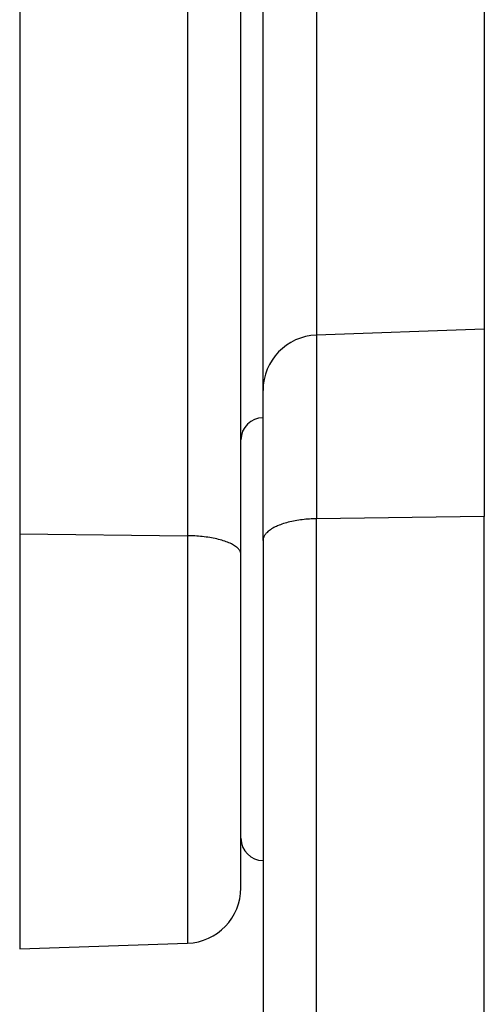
# Model space of a CAD drawing. Header units: inches. Extents: x 53216 to 117387, y -66787 to -22834.
# Tile 145 of 256: x 60644.4 to 60646.5, y -30107.34 to -30102.89. Entities that reach past the tile are written whole.
import ezdxf

# ---------------------------------------------------------------- set-up
doc = ezdxf.new("R2010")
doc.units = ezdxf.units.IN
doc.header["$MEASUREMENT"] = 0
doc.layers.add('FAKRO LOFT LADDERS', color=7, linetype='Continuous')

msp = doc.modelspace()

# ---------------------------------------------------------------- linework, layer by layer
at = {"layer": 'FAKRO LOFT LADDERS', "color": 7, "linetype": 'Continuous'}
for p, q in [((60644.4018, -30095.5498), (60644.4018, -30105.2131)), ((60645.1606, -30095.5759), (60645.1606, -30105.2221)), ((60645.4018, -30105.3071), (60645.4018, -30095.8219)), ((60645.5018, -30104.5657), (60645.5018, -30097.6544)), ((60645.7431, -30097.8194), (60645.7431, -30104.3158)), ((60646.5018, -30097.8369), (60646.5018, -30104.2893)), ((60646.5018, -30104.2893), (60645.7431, -30104.3158)), ((60646.5018, -30104.2893), (60646.5018, -30105.135)), ((60645.7431, -30104.3158), (60645.7431, -30105.1455)), ((60645.5018, -30105.2444), (60645.5018, -30104.5657)), ((60646.5018, -30105.135), (60645.7431, -30105.1455)), ((60645.7431, -30120.0123), (60645.7431, -30105.1455)), ((60646.5018, -30120.0281), (60646.5018, -30105.135)), ((60644.4018, -30105.2131), (60644.4018, -30107.0893)), ((60644.4018, -30105.2131), (60645.1606, -30105.2221)), ((60645.1606, -30105.2221), (60645.1606, -30107.0628)), ((60645.5018, -30105.2444), (60645.5018, -30119.8632)), ((60645.4018, -30106.813), (60645.4018, -30105.3071)), ((60644.4018, -30107.0893), (60645.1606, -30107.0628))]:
    msp.add_line(p, q, dxfattribs=at)
for centre, radius, start, end in [((60645.7518, -30104.5657), 0.25, 92, 180), ((60645.5018, -30104.7893), 0.1, 90, 180), ((60645.5018, -30106.5893), 0.1, 180, 270), ((60645.1518, -30106.813), 0.25, 272, 0)]:
    msp.add_arc(centre, radius, start, end, dxfattribs=at)
for points, weights in [([(60645.7431, -30105.1455), (60645.5018, -30105.1489), (60645.5018, -30105.2444)], [1, 0.719339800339, 1]), ([(60645.4018, -30105.3071), (60645.4018, -30105.225), (60645.1606, -30105.2221)], [1, 0.719339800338, 1])]:
    msp.add_rational_spline(points, weights, degree=2, dxfattribs=at)

doc.saveas('drawing.dxf')
